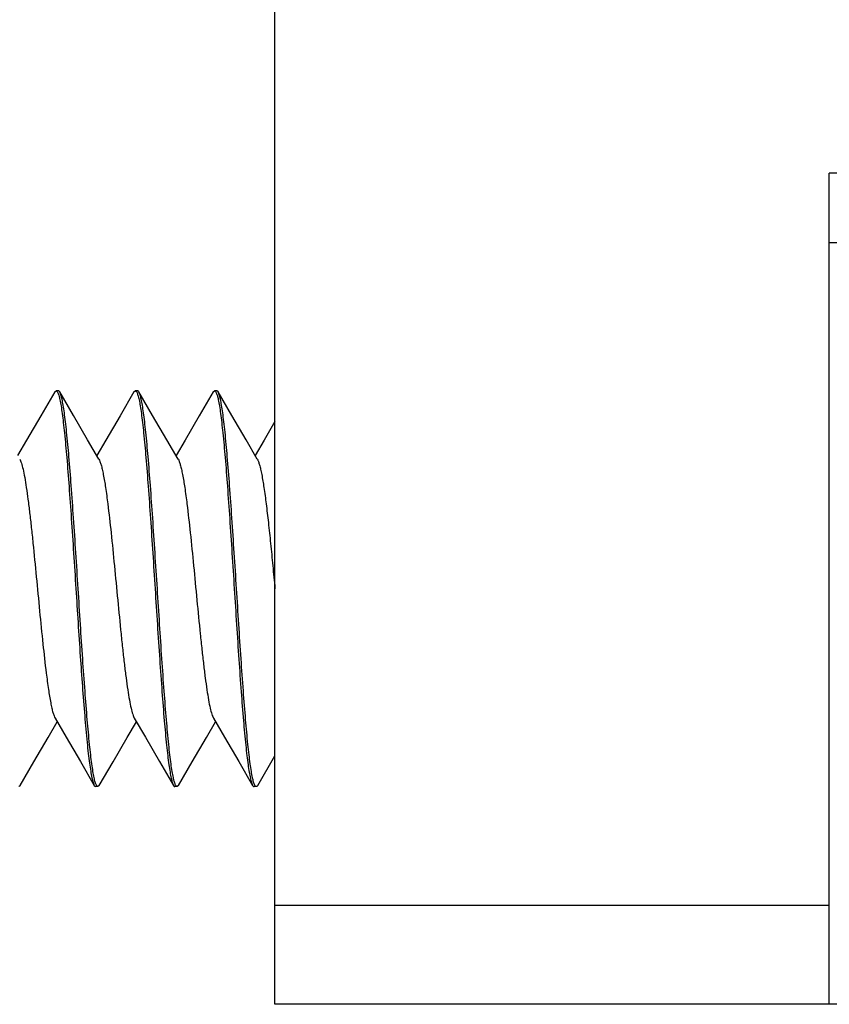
# Model space of a CAD drawing. Header units: millimetres. Extents: x 67 to 603, y -181 to 192.
# Tile 3 of 19: x 86 to 90, y -56 to -51. Entities that reach past the tile are written whole.
import ezdxf

# ---------------------------------------------------------------- set-up
doc = ezdxf.new("R2010")
doc.units = ezdxf.units.MM
doc.header["$LTSCALE"] = 16.335
doc.layers.add('P-0670_DWEA-90-R20', color=7, linetype='CONTINUOUS')
doc.layers.add('SCR-01490', color=7, linetype='CONTINUOUS')

msp = doc.modelspace()

# ---------------------------------------------------------------- linework, layer by layer
at = {"layer": 'P-0670_DWEA-90-R20', "color": 7, "linetype": 'Continuous'}
for p, q in [((87.1232, -55.9999), (87.1232, -46.1999)), ((89.9232, -55.9999), (89.9232, -51.7999)), ((110.6232, -51.7999), (89.9232, -51.7999)), ((89.9232, -52.1499), (90.0232, -52.1499)), ((89.9232, -55.4999), (87.1232, -55.4999)), ((111.6232, -55.9999), (87.1232, -55.9999))]:
    msp.add_line(p, q, dxfattribs=at)
at = {"layer": 'SCR-01490', "color": 7, "linetype": 'Continuous'}
for p, q in [((86.0104, -52.906), (86.0174, -52.8999)), ((86.029, -52.8999), (86.0174, -52.8999)), ((86.0233, -52.9042), (86.0252, -52.9074)), ((86.4104, -52.906), (86.4174, -52.8999)), ((86.429, -52.8999), (86.4174, -52.8999)), ((86.4229, -52.9037), (86.4251, -52.9073)), ((86.8104, -52.906), (86.8174, -52.8999)), ((86.829, -52.8999), (86.8174, -52.8999)), ((86.8231, -52.9039), (86.8251, -52.9073)), ((86.8359, -52.906), (86.829, -52.8999)), ((87.0359, -54.8939), (87.1232, -54.7439)), ((86.2104, -54.8939), (86.2174, -54.8999)), ((86.229, -54.8999), (86.2174, -54.8999)), ((86.2233, -54.896), (86.2212, -54.8926)), ((86.2359, -54.8939), (86.229, -54.8999)), ((86.629, -54.8999), (86.6174, -54.8999)), ((86.6235, -54.8963), (86.6213, -54.8927)), ((86.6359, -54.8939), (86.629, -54.8999)), ((87.029, -54.8999), (87.0174, -54.8999)), ((87.023, -54.8956), (87.0212, -54.8925))]:
    msp.add_line(p, q, dxfattribs=at)
for points in [[(86.0104, -52.906), (85.9404, -53.0265), (85.8688, -53.1493), (85.8232, -53.2274)], [(86.2337, -53.2453), (86.1768, -53.148), (86.1053, -53.0252), (86.0359, -52.906)], [(86.4104, -52.906), (86.3404, -53.0265), (86.2688, -53.1493), (86.2232, -53.2274)], [(86.6337, -53.2453), (86.5768, -53.148), (86.5053, -53.0252), (86.4359, -52.906)], [(86.8104, -52.906), (86.7404, -53.0265), (86.6688, -53.1493), (86.6232, -53.2274)], [(87.0337, -53.2453), (86.9768, -53.148), (86.9053, -53.0252), (86.8359, -52.906)], [(87.1232, -53.056), (87.0688, -53.1493), (87.0232, -53.2274)], [(85.8359, -54.8939), (85.9053, -54.7746), (85.9768, -54.6519), (86.0232, -54.5725)], [(86.0127, -54.5546), (86.0688, -54.6506), (86.1404, -54.7734), (86.2104, -54.8939)], [(86.2359, -54.8939), (86.3053, -54.7746), (86.3768, -54.6519), (86.4232, -54.5725)], [(86.4127, -54.5546), (86.4688, -54.6506), (86.5404, -54.7734), (86.6104, -54.8939)], [(86.6359, -54.8939), (86.7053, -54.7746), (86.7768, -54.6519), (86.8232, -54.5725)], [(86.8127, -54.5546), (86.8688, -54.6506), (86.9404, -54.7734), (87.0104, -54.8939)]]:
    msp.add_lwpolyline(points, dxfattribs=at)
for points, knots in [([(86.0174, -52.9), (86.0179, -52.9), (86.0204, -52.9004), (86.0221, -52.9026), (86.0233, -52.9042)], [0, 0, 0, 0, 0.200919, 1, 1, 1, 1]), ([(86.0252, -52.9074), (86.0263, -52.9095), (86.0284, -52.9145), (86.0326, -52.9271), (86.0375, -52.948), (86.0431, -52.9789), (86.0487, -53.0173), (86.0544, -53.0629), (86.0624, -53.137), (86.0722, -53.2444), (86.0834, -53.3886), (86.0947, -53.5495), (86.1061, -53.7218), (86.1136, -53.8399), (86.1174, -53.8999)], [0, 0, 0, 0, 0.007151, 0.016189, 0.040026, 0.071523, 0.110494, 0.156664, 0.209672, 0.334484, 0.480934, 0.644275, 0.819196, 1, 1, 1, 1]), ([(86.0359, -52.906), (86.0354, -52.9051), (86.0338, -52.9025), (86.031, -52.9), (86.029, -52.9)], [0, 0, 0, 0, 0.336193, 1, 1, 1, 1]), ([(86.129, -53.8999), (86.1251, -53.8394), (86.1175, -53.7203), (86.1061, -53.5467), (86.0947, -53.3848), (86.0834, -53.24), (86.0735, -53.1324), (86.0654, -53.0584), (86.0597, -53.0131), (86.054, -52.9751), (86.0484, -52.9449), (86.0434, -52.9246), (86.0392, -52.9126), (86.0371, -52.9079), (86.0359, -52.906)], [0, 0, 0, 0, 0.182023, 0.358027, 0.522177, 0.669043, 0.793788, 0.846561, 0.892355, 0.930806, 0.961646, 0.984692, 0.993296, 1, 1, 1, 1]), ([(86.4174, -52.9), (86.4179, -52.9), (86.4202, -52.9004), (86.4218, -52.9022), (86.4229, -52.9037)], [0, 0, 0, 0, 0.204946, 1, 1, 1, 1]), ([(86.4251, -52.9073), (86.4262, -52.9093), (86.4283, -52.9143), (86.4325, -52.9269), (86.4374, -52.9477), (86.443, -52.9785), (86.4487, -53.0169), (86.4543, -53.0625), (86.4624, -53.1365), (86.4722, -53.244), (86.4834, -53.3882), (86.4947, -53.5492), (86.5061, -53.7217), (86.5136, -53.8399), (86.5174, -53.8999)], [0, 0, 0, 0, 0.007109, 0.016106, 0.03987, 0.071307, 0.110229, 0.156364, 0.20935, 0.334153, 0.480641, 0.644058, 0.819084, 1, 1, 1, 1]), ([(86.4359, -52.906), (86.4354, -52.9051), (86.4338, -52.9025), (86.431, -52.9), (86.429, -52.9)], [0, 0, 0, 0, 0.336188, 1, 1, 1, 1]), ([(86.529, -53.8999), (86.5251, -53.8394), (86.5175, -53.7203), (86.5061, -53.5467), (86.4947, -53.3848), (86.4834, -53.24), (86.4735, -53.1324), (86.4654, -53.0584), (86.4597, -53.0131), (86.454, -52.9751), (86.4484, -52.9449), (86.4434, -52.9246), (86.4392, -52.9126), (86.4371, -52.9079), (86.4359, -52.906)], [0, 0, 0, 0, 0.182024, 0.358021, 0.522162, 0.669026, 0.793774, 0.84655, 0.892349, 0.930803, 0.961644, 0.984691, 0.993296, 1, 1, 1, 1]), ([(86.8174, -52.9), (86.8179, -52.9), (86.8203, -52.9004), (86.822, -52.9024), (86.8231, -52.9039)], [0, 0, 0, 0, 0.203109, 1, 1, 1, 1]), ([(86.8251, -52.9073), (86.8262, -52.9094), (86.8283, -52.9143), (86.8325, -52.927), (86.8374, -52.9478), (86.843, -52.9786), (86.8487, -53.017), (86.8544, -53.0626), (86.8624, -53.1367), (86.8722, -53.2441), (86.8834, -53.3883), (86.8947, -53.5493), (86.9061, -53.7217), (86.9136, -53.8399), (86.9174, -53.8999)], [0, 0, 0, 0, 0.007121, 0.01613, 0.039914, 0.07137, 0.110308, 0.156457, 0.209452, 0.33426, 0.480735, 0.644123, 0.819114, 1, 1, 1, 1]), ([(86.929, -53.8999), (86.9251, -53.8394), (86.9175, -53.7203), (86.9061, -53.5467), (86.8947, -53.3848), (86.8834, -53.24), (86.8735, -53.1324), (86.8654, -53.0584), (86.8597, -53.0131), (86.854, -52.9751), (86.8484, -52.9449), (86.8434, -52.9246), (86.8392, -52.9126), (86.8371, -52.9079), (86.8359, -52.906)], [0, 0, 0, 0, 0.182028, 0.358037, 0.522185, 0.669048, 0.793792, 0.846565, 0.89236, 0.930809, 0.961647, 0.984692, 0.993296, 1, 1, 1, 1]), ([(85.8337, -53.2453), (85.8353, -53.2481), (85.8383, -53.2546), (85.8444, -53.2715), (85.8515, -53.2994), (85.8596, -53.3405), (85.8678, -53.3913), (85.876, -53.4509), (85.8843, -53.5182), (85.8926, -53.592), (85.9038, -53.6999), (85.9176, -53.841), (85.9338, -54.011), (85.9499, -54.1733), (85.9615, -54.2776), (85.9676, -54.3265)], [0, 0, 0, 0, 0.00874, 0.019834, 0.049163, 0.087798, 0.135197, 0.190599, 0.253091, 0.32162, 0.395021, 0.551378, 0.711519, 0.864518, 1, 1, 1, 1]), ([(86.2337, -53.2453), (86.2359, -53.2492), (86.2401, -53.2588), (86.2455, -53.2759), (86.251, -53.2977), (86.2589, -53.3359), (86.2684, -53.3941), (86.2815, -53.4924), (86.2962, -53.6241), (86.3124, -53.7865), (86.3286, -53.9569), (86.3424, -54.0984), (86.3537, -54.2066), (86.362, -54.2807), (86.3702, -54.3483), (86.3785, -54.408), (86.3867, -54.459), (86.3948, -54.5003), (86.402, -54.5283), (86.408, -54.5452), (86.4111, -54.5518), (86.4127, -54.5546)], [0, 0, 0, 0, 0.010049, 0.023592, 0.040632, 0.061103, 0.11178, 0.174213, 0.285763, 0.41196, 0.544184, 0.673383, 0.73406, 0.790721, 0.842398, 0.888215, 0.927414, 0.959364, 0.983611, 0.99278, 1, 1, 1, 1]), ([(86.6337, -53.2453), (86.6359, -53.2492), (86.6401, -53.2588), (86.6455, -53.2759), (86.651, -53.2977), (86.6589, -53.3359), (86.6684, -53.3941), (86.6815, -53.4924), (86.6962, -53.6241), (86.7124, -53.7865), (86.7286, -53.9569), (86.7424, -54.0984), (86.7537, -54.2066), (86.762, -54.2807), (86.7702, -54.3483), (86.7785, -54.408), (86.7867, -54.459), (86.7948, -54.5003), (86.802, -54.5283), (86.808, -54.5452), (86.8111, -54.5518), (86.8127, -54.5546)], [0, 0, 0, 0, 0.010049, 0.02359, 0.040633, 0.061101, 0.11178, 0.174214, 0.285762, 0.41196, 0.544185, 0.673384, 0.734061, 0.790723, 0.842398, 0.888217, 0.927416, 0.959365, 0.983615, 0.992782, 1, 1, 1, 1]), ([(87.0337, -53.2453), (87.0359, -53.2492), (87.0401, -53.2588), (87.0455, -53.2759), (87.051, -53.2978), (87.0589, -53.3359), (87.0684, -53.3941), (87.0792, -53.4752), (87.0902, -53.5695), (87.1012, -53.6738), (87.1122, -53.7852), (87.1195, -53.8613), (87.1232, -53.9)], [0, 0, 0, 0, 0.020105, 0.047182, 0.081269, 0.122209, 0.223569, 0.348436, 0.493113, 0.653233, 0.823931, 1, 1, 1, 1]), ([(86.1174, -53.8999), (86.1247, -54.014), (86.1383, -54.2283), (86.1535, -54.4426), (86.1619, -54.5427)], [0, 0, 0, 0, 0.531936, 1, 1, 1, 1]), ([(86.2212, -54.8926), (86.2201, -54.8905), (86.218, -54.8856), (86.2139, -54.8729), (86.2089, -54.8521), (86.2033, -54.8213), (86.1977, -54.7829), (86.192, -54.7373), (86.184, -54.6632), (86.1742, -54.5558), (86.1629, -54.4116), (86.1516, -54.2506), (86.1403, -54.0782), (86.1328, -53.96), (86.129, -53.8999)], [0, 0, 0, 0, 0.00712, 0.016128, 0.039911, 0.071366, 0.110303, 0.156451, 0.209446, 0.334254, 0.480729, 0.644119, 0.819112, 1, 1, 1, 1]), ([(86.5174, -53.8999), (86.5213, -53.9605), (86.5288, -54.0796), (86.5403, -54.2532), (86.5517, -54.4151), (86.563, -54.5599), (86.5728, -54.6675), (86.5809, -54.7415), (86.5867, -54.7868), (86.5924, -54.8247), (86.598, -54.855), (86.6029, -54.8753), (86.6072, -54.8873), (86.6093, -54.892), (86.6104, -54.8939)], [0, 0, 0, 0, 0.182023, 0.35802, 0.522161, 0.669025, 0.793773, 0.846549, 0.892349, 0.930802, 0.961644, 0.984691, 0.993296, 1, 1, 1, 1]), ([(86.6213, -54.8927), (86.6202, -54.8906), (86.6181, -54.8856), (86.6139, -54.873), (86.609, -54.8522), (86.6034, -54.8214), (86.5977, -54.7831), (86.592, -54.7375), (86.584, -54.6634), (86.5742, -54.5559), (86.563, -54.4117), (86.5516, -54.2507), (86.5403, -54.0783), (86.5328, -53.96), (86.529, -53.8999)], [0, 0, 0, 0, 0.007104, 0.016096, 0.03985, 0.071279, 0.110195, 0.156325, 0.209308, 0.33411, 0.480602, 0.64403, 0.81907, 1, 1, 1, 1]), ([(86.9174, -53.8999), (86.9213, -53.9605), (86.9288, -54.0796), (86.9403, -54.2532), (86.9517, -54.4151), (86.963, -54.5599), (86.9728, -54.6675), (86.9809, -54.7415), (86.9867, -54.7868), (86.9924, -54.8248), (86.998, -54.855), (87.003, -54.8753), (87.0072, -54.8873), (87.0093, -54.892), (87.0104, -54.8939)], [0, 0, 0, 0, 0.182023, 0.358028, 0.522178, 0.669044, 0.793788, 0.84656, 0.892355, 0.930806, 0.961645, 0.984692, 0.993296, 1, 1, 1, 1]), ([(87.0212, -54.8925), (87.0201, -54.8903), (87.018, -54.8854), (87.0138, -54.8727), (87.0089, -54.8518), (87.0033, -54.8209), (86.9976, -54.7825), (86.992, -54.7369), (86.9839, -54.6628), (86.9742, -54.5553), (86.9629, -54.4112), (86.9516, -54.2503), (86.9403, -54.0781), (86.9328, -53.96), (86.929, -53.8999)], [0, 0, 0, 0, 0.007164, 0.016214, 0.040073, 0.071589, 0.110573, 0.156754, 0.20977, 0.334584, 0.481021, 0.64434, 0.81923, 1, 1, 1, 1]), ([(85.9676, -54.3265), (85.9711, -54.3541), (85.9778, -54.4042), (85.9873, -54.4631), (85.9953, -54.5016), (86.0008, -54.5237), (86.0063, -54.541), (86.0104, -54.5507), (86.0127, -54.5546)], [0, 0, 0, 0, 0.358456, 0.649544, 0.767037, 0.864814, 0.94247, 1, 1, 1, 1]), ([(86.1619, -54.5427), (86.1656, -54.5873), (86.1712, -54.6507), (86.1796, -54.7303), (86.1856, -54.7791), (86.1915, -54.8199), (86.1974, -54.8524), (86.2026, -54.8741), (86.207, -54.887), (86.2092, -54.8919), (86.2104, -54.8939)], [0, 0, 0, 0, 0.377326, 0.537185, 0.675863, 0.792208, 0.88531, 0.954534, 0.980191, 1, 1, 1, 1]), ([(85.8359, -54.8939), (85.8354, -54.8948), (85.8338, -54.8974), (85.831, -54.8999), (85.829, -54.8999)], [0, 0, 0, 0, 0.336218, 1, 1, 1, 1]), ([(86.229, -54.8999), (86.2285, -54.8999), (86.2261, -54.8995), (86.2244, -54.8975), (86.2233, -54.896)], [0, 0, 0, 0, 0.203182, 1, 1, 1, 1]), ([(86.6104, -54.8939), (86.6109, -54.8948), (86.6126, -54.8974), (86.6153, -54.8999), (86.6174, -54.8999)], [0, 0, 0, 0, 0.336189, 1, 1, 1, 1]), ([(86.629, -54.8999), (86.6285, -54.8999), (86.6262, -54.8995), (86.6246, -54.8977), (86.6235, -54.8963)], [0, 0, 0, 0, 0.205527, 1, 1, 1, 1]), ([(87.0104, -54.8939), (87.0109, -54.8948), (87.0126, -54.8974), (87.0153, -54.8999), (87.0174, -54.8999)], [0, 0, 0, 0, 0.336197, 1, 1, 1, 1]), ([(87.029, -54.8999), (87.0285, -54.8999), (87.0259, -54.8994), (87.0241, -54.8972), (87.023, -54.8956)], [0, 0, 0, 0, 0.199828, 1, 1, 1, 1]), ([(87.0359, -54.8939), (87.0354, -54.8948), (87.0338, -54.8974), (87.031, -54.8999), (87.029, -54.8999)], [0, 0, 0, 0, 0.33618, 1, 1, 1, 1])]:
    msp.add_open_spline(points, degree=3, knots=knots, dxfattribs=at)

doc.saveas('drawing.dxf')
